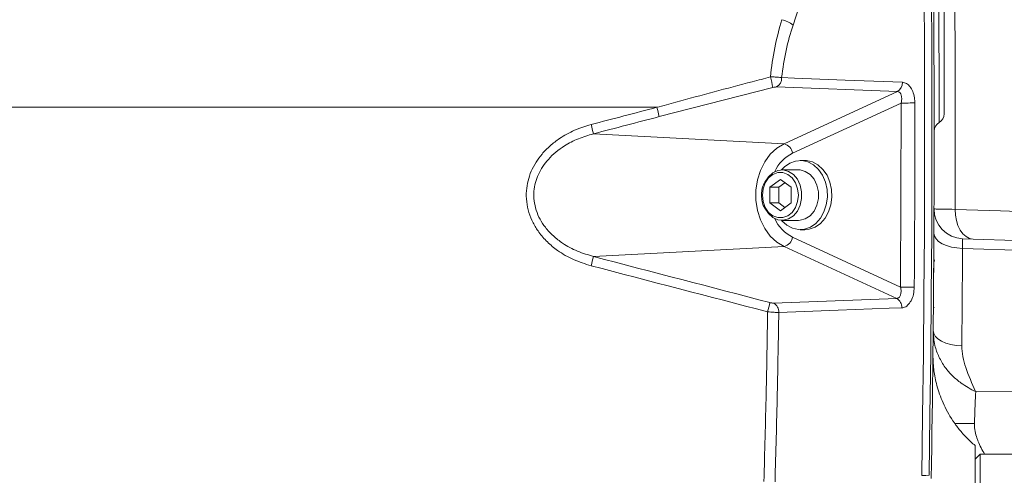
# Model space of a CAD drawing. Header units: millimetres. Extents: x 0 to 8410, y 0 to 5940.
# Tile 250 of 256: x 7390 to 7590, y 3079 to 3172. Entities that reach past the tile are written whole.
import ezdxf

# ---------------------------------------------------------------- set-up
doc = ezdxf.new("R2010")
doc.units = ezdxf.units.MM
doc.header["$LTSCALE"] = 10

msp = doc.modelspace()

# ---------------------------------------------------------------- linework, layer by layer
at = {"color": 8, "linetype": 'Continuous', "lineweight": 0}
for p, q in [((7550.316437, 3180.851504), (7546.934261, 3170.50986)), ((7542.824077, 3157.853648), (7519.858154, 3151.959107)), ((7568.06229, 3157.033488), (7543.599802, 3157.962129)), ((7545.13727, 3146.444723), (7568.06229, 3157.033488)), ((7568.827382, 3154.710934), (7546.864326, 3144.566462)), ((7568.715713, 3117.430255), (7568.827382, 3154.710934)), ((7519.38033, 3153.837368), (7300.329394, 3153.837368)), ((7506.549694, 3148.470447), (7545.13727, 3146.444723)), ((7546.864326, 3127.52299), (7568.715713, 3117.430255)), ((7506.549694, 3123.619005), (7545.13727, 3125.644848)), ((7567.925556, 3115.119264), (7545.13727, 3125.644848)), ((7625.240317, 3123.71926), (7581.242657, 3125.255749)), ((7543.019379, 3114.176557), (7567.925556, 3115.119264))]:
    msp.add_line(p, q, dxfattribs=at)
at = {"color": 7, "linetype": 'Continuous', "lineweight": 0}
for p, q in [((7549.308459, 3143.044755), (7548.376574, 3143.044755)), ((7548.077135, 3141.154811), (7544.690999, 3141.154811)), ((7542.21614, 3137.632534), (7544.383167, 3139.220163)), ((7544.383167, 3139.220163), (7546.550198, 3137.632534)), ((7542.21614, 3134.457037), (7542.21614, 3137.632534)), ((7544.063124, 3137.632534), (7542.21614, 3137.632534)), ((7544.063124, 3137.632534), (7545.306659, 3138.543532)), ((7544.063124, 3134.457037), (7544.063124, 3137.632534)), ((7546.550198, 3137.632534), (7546.550198, 3134.457037)), ((7544.383167, 3132.869289), (7542.21614, 3134.457037)), ((7544.063124, 3134.457037), (7542.21614, 3134.457037)), ((7545.306659, 3133.54592), (7544.063124, 3134.457037)), ((7546.550198, 3134.457037), (7544.383167, 3132.869289)), ((7544.690999, 3130.93476), (7548.077135, 3130.93476)), ((7548.376574, 3129.044816), (7549.308459, 3129.044816)), ((7581.263891, 3127.223656), (7625.240317, 3125.687883)), ((7575.586825, 3122.917101), (7575.418084, 3122.332975)), ((7575.406319, 3120.564267), (7575.408979, 3120.953605)), ((7575.363225, 3114.879891), (7575.365863, 3115.199015)), ((7575.510471, 3113.354132), (7575.393311, 3113.058254)), ((7583.800717, 3085.334942), (7583.800717, 3019.738004)), ((7584.800719, 3083.544776), (7583.800717, 3082.544729)), ((7607.800721, 3083.544776), (7584.800719, 3083.544776)), ((7584.800719, 3083.544776), (7584.800719, 2973.044798))]:
    msp.add_line(p, q, dxfattribs=at)
at = {"color": 7, "linetype": 'Continuous', "lineweight": 0, "flags": 128}
for points in [[(7573.464251, 3177.240893), (7573.534897, 3164.990232), (7573.568023, 3152.739212), (7573.563634, 3140.488193), (7573.52174, 3128.237173), (7573.442331, 3115.986511), (7573.325409, 3103.736446), (7573.170981, 3091.486857), (7572.979047, 3079.238221)], [(7574.460237, 3079.272315), (7574.652, 3091.515705), (7574.806287, 3103.760049), (7574.923097, 3116.004989), (7575.002423, 3128.250405), (7575.044273, 3140.49618), (7575.048639, 3152.742073), (7575.015521, 3164.987847), (7574.944927, 3177.233383)], [(7544.60566, 3130.935952), (7544.688753, 3130.839154), (7545.694015, 3129.928276), (7546.83379, 3129.324123), (7548.050928, 3129.056975), (7549.284394, 3129.140184), (7550.472333, 3129.569695), (7551.555193, 3130.323813), (7552.478655, 3131.364867), (7553.196422, 3132.640526), (7553.672506, 3134.086892), (7553.88303, 3135.631487), (7553.817435, 3137.196824), (7553.479007, 3138.704345), (7552.884727, 3140.07847), (7552.064395, 3141.250417), (7551.059133, 3142.161295), (7549.919358, 3142.765448), (7548.70222, 3143.032596), (7547.468754, 3142.949268), (7546.280811, 3142.519877), (7545.197955, 3141.765639), (7544.60566, 3141.153619)], [(7549.308459, 3129.044816), (7550.216279, 3129.140184), (7551.404222, 3129.569695), (7552.487074, 3130.323813), (7553.410544, 3131.364867), (7554.128311, 3132.640526), (7554.604395, 3134.086892), (7554.814911, 3135.631487), (7554.749316, 3137.196824), (7554.410896, 3138.704345), (7553.816615, 3140.07847), (7552.996277, 3141.250417), (7551.991015, 3142.161295), (7550.85124, 3142.765448), (7549.634105, 3143.032596), (7549.308459, 3143.044755)], [(7541.249889, 3138.698623), (7541.250477, 3138.699815), (7541.942536, 3139.779374), (7542.838438, 3140.581891), (7543.871733, 3141.04788), (7544.965791, 3141.14289), (7546.039468, 3140.859768), (7547.013136, 3140.219495), (7547.814581, 3139.269635), (7548.384364, 3138.080642), (7548.680226, 3136.74061), (7548.680226, 3135.348961), (7548.384364, 3134.008929), (7547.814581, 3132.819936), (7547.013136, 3131.870076), (7546.039468, 3131.229803), (7544.965791, 3130.946681), (7543.871733, 3131.041691), (7542.838438, 3131.50768), (7541.942536, 3132.310197), (7541.25826, 3133.373544)], [(7548.077135, 3141.154811), (7548.351931, 3141.14289), (7549.425608, 3140.859768), (7550.399273, 3140.219495), (7551.200717, 3139.269635), (7551.7705, 3138.080642), (7552.066362, 3136.74061), (7552.066362, 3135.348961), (7551.7705, 3134.008929), (7551.200717, 3132.819936), (7550.399273, 3131.870076), (7549.425608, 3131.229803), (7548.351931, 3130.946681), (7548.077135, 3130.93476)]]:
    msp.add_lwpolyline(points, dxfattribs=at)
at = {"color": 8, "linetype": 'Continuous', "lineweight": 0, "flags": 128}
for points in [[(7544.636148, 3159.8479), (7547.206811, 3159.750149), (7557.489446, 3159.359619), (7569.098643, 3158.918545)], [(7571.590788, 3154.715106), (7571.317336, 3154.714987), (7570.997639, 3154.714748), (7570.643439, 3154.714391), (7570.267758, 3154.713795), (7569.884389, 3154.713199), (7569.507426, 3154.712484), (7569.150722, 3154.711649), (7568.827382, 3154.710934)], [(7545.13727, 3125.644848), (7543.658486, 3126.535222), (7542.336861, 3127.760694), (7541.218947, 3129.27787), (7540.344125, 3131.033465), (7539.743206, 3132.96561), (7539.43736, 3135.006234), (7539.43736, 3137.083337), (7539.743206, 3139.123962), (7540.344125, 3141.055987), (7541.218947, 3142.811582), (7542.336861, 3144.328878), (7543.658486, 3145.55423), (7545.13727, 3146.444723)], [(7540.750439, 3136.044786), (7540.897588, 3134.746), (7541.327122, 3133.552358), (7542.004234, 3132.560775), (7542.874078, 3131.85136), (7543.866175, 3131.481692), (7544.900159, 3131.481692), (7545.892256, 3131.85136), (7546.7621, 3132.560775), (7547.439213, 3133.552358), (7547.868746, 3134.746), (7548.015899, 3136.044786), (7547.868746, 3137.343571), (7547.439213, 3138.537094), (7546.7621, 3139.528796), (7545.892256, 3140.238211), (7544.900159, 3140.607879), (7543.866175, 3140.607879), (7542.874078, 3140.238211), (7542.004234, 3139.528796), (7541.327122, 3138.537094), (7540.897588, 3137.343571), (7540.750439, 3136.044786)], [(7583.406902, 3127.148792), (7582.668557, 3127.286956), (7581.965714, 3127.644703), (7581.324703, 3128.208325), (7580.769523, 3128.956959), (7580.320983, 3129.862473), (7579.995877, 3130.890891), (7579.806379, 3132.003829), (7579.759597, 3133.159444)], [(7579.759597, 3133.159444), (7588.948383, 3132.83889), (7605.5395, 3132.26001)], [(7581.242657, 3125.255749), (7580.100528, 3125.336334), (7579.008228, 3125.526116), (7578.006013, 3125.818178), (7577.130846, 3126.201675), (7576.414972, 3126.662538), (7575.884796, 3127.183721), (7575.559853, 3127.746031), (7575.452126, 3128.328726)], [(7568.96182, 3113.218948), (7566.390603, 3113.121554), (7556.105702, 3112.731979), (7544.055636, 3112.275645)], [(7581.096544, 3105.497644), (7579.952611, 3105.58264), (7578.85874, 3105.77707), (7577.855377, 3106.073782), (7576.979629, 3106.461689), (7576.263889, 3106.926486), (7575.734637, 3107.451007), (7575.41143, 3108.01594), (7575.306228, 3108.600185)], [(7583.908125, 3096.225664), (7601.656786, 3096.406386), (7625.240317, 3096.643493)], [(7572.978943, 3079.228804), (7573.806926, 3079.253122), (7574.460237, 3079.272315)]]:
    msp.add_lwpolyline(points, dxfattribs=at)
at = {"color": 8, "linetype": 'Continuous', "lineweight": 0}
for centre, radius, start, end in [((3575.500719, 3148.044765), 4004.286549, 359.787011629, 1.365554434), ((7542.941523, 3165.122484), 6.705653, 53.45680344, 74.96542687), ((7523.752966, 3154.815585), 19.31158, 9.05126915, 15.53642437), ((7542.555562, 3159.763655), 2.082291, 300.09836739, 2.31870507), ((7567.018499, 3158.834744), 2.081832, 300.0914122, 2.30696186), ((7430.670312, 3130.269884), 91.787219, 13.66820295, 14.87802595), ((7353.144146, 3109.835388), 158.19586, 14.13591698, 14.83853566), ((7544.488067, 3144.114641), 2.418832, 10.76568331, 74.43119967), ((7550.432319, 3137.474774), 7.938678, 116.70803449, 155.20170472), ((7550.432781, 3134.615019), 7.93919, 204.79835209, 243.29009416), ((7544.488006, 3127.975015), 2.41893, 285.56964853, 349.22984469), ((3575.291322, 3145.00139), 4006, 359.434988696, 359.71758659), ((7353.031006, 3162.285871), 158.313342, 345.16086509, 345.86292059), ((7572.012348, 3389.751793), 272.341491, 269.30642992, 269.88780377), ((7566.877813, 3113.315216), 2.08623, 357.35519179, 59.85310402), ((7489.560243, 3126.342866), 54.071674, 345.06306439, 347.11357293), ((7541.971743, 3112.372545), 2.086145, 357.33769392, 59.8551519), ((7580.304665, 2844.79165), 244.97916, 89.21727543, 90.15744223)]:
    msp.add_arc(centre, radius, start, end, dxfattribs=at)
at = {"color": 7, "linetype": 'Continuous', "lineweight": 0}
for centre, radius, start, end in [((3575.500719, 3148.044765), 4000, 359.005313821, 0.454754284), ((7577.500795, 3149.041927), 2.000203, 119.7662451, 179.98607744), ((7575.500593, 3152.506221), 2.000129, 300.16288841, 359.99820435), ((7581.473288, 3133.21997), 6, 179.78796802, 268)]:
    msp.add_arc(centre, radius, start, end, dxfattribs=at)
at = {"color": 8, "linetype": 'Continuous', "lineweight": 0}
for centre, major_axis, ratio, start_param, end_param in [((7487.500719, 2243.733011), (3553.235878, 996.804059), 0.235776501, 1.4957966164, 1.4995360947), ((7487.996449, 2241.854771), (3551.223084, 996.865206), 0.2358896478, 1.4957236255, 1.4994631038), ((7487.996449, 4030.234758), (3551.223084, -996.865206), 0.2358896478, 4.7837222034, 4.793759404), ((7487.500719, 4028.356518), (3553.235878, -996.804059), 0.235776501, 4.7836492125, 4.7936864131)]:
    msp.add_ellipse(centre, major_axis=major_axis, ratio=ratio, start_param=start_param, end_param=end_param, dxfattribs=at)
for points, knots in [([(7576.500653, 3150.786087), (7576.500653, 3150.782122), (7576.500653, 3150.724638), (7576.500638, 3150.941896), (7576.500529, 3151.452137), (7576.500273, 3152.335782), (7576.499706, 3153.50693), (7576.498698, 3154.956848), (7576.497127, 3156.629978), (7576.494812, 3158.488607), (7576.491484, 3160.635418), (7576.487164, 3162.87495), (7576.481995, 3165.109237), (7576.476693, 3167.116707), (7576.471067, 3169.006163), (7576.465438, 3170.730606), (7576.46013, 3172.23319), (7576.45544, 3173.479019), (7576.451695, 3174.429153), (7576.449203, 3175.037012), (7576.448091, 3175.308791), (7576.448271, 3175.263989), (7576.448313, 3175.253436)], [0, 0, 0, 0, 0.00397876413, 0.0576821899, 0.11138609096, 0.1650969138, 0.21880714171, 0.2724904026, 0.32617265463, 0.3798127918, 0.43345233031, 0.500325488, 0.55392132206, 0.60751705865, 0.66113946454, 0.71476256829, 0.76844254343, 0.82212084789, 0.87586983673, 0.92961904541, 0.98342245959, 1, 1, 1, 1]), ([(7542.358908, 3159.98821), (7542.605282, 3161.973002), (7543.104072, 3165.991268), (7544.151117, 3169.714453), (7544.680982, 3171.598599)], [0, 0, 0, 0, 0.4939424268, 1, 1, 1, 1]), ([(7546.934261, 3170.50986), (7546.426197, 3168.823315), (7545.398138, 3165.410617), (7544.892102, 3161.716431), (7544.636148, 3159.8479)], [0, 0, 0, 0, 0.4941970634, 1, 1, 1, 1]), ([(7519.38033, 3153.837368), (7520.666748, 3154.187672), (7527.099288, 3155.939314), (7534.760763, 3157.989096), (7541.136269, 3159.666527), (7542.358908, 3159.98821)], [0, 0, 0, 0, 0.1680806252, 0.8404618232, 1, 1, 1, 1]), ([(7542.358908, 3159.98821), (7542.69873, 3159.990045), (7543.108935, 3159.99226), (7543.81823, 3159.957226), (7544.269626, 3159.913546), (7544.571305, 3159.859514), (7544.636148, 3159.8479)], [0, 0, 0, 0, 0.3911859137, 0.4722058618, 0.88655624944, 1, 1, 1, 1]), ([(7569.098643, 3158.918545), (7569.372881, 3158.865431), (7569.921206, 3158.759232), (7570.647822, 3158.068203), (7571.209213, 3157.060698), (7571.536457, 3155.88617), (7571.574257, 3155.071406), (7571.590788, 3154.715106)], [0, 0, 0, 0, 0.2028271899, 0.4055420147, 0.612422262, 0.8305103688, 1, 1, 1, 1]), ([(7543.599802, 3157.962129), (7543.577771, 3157.962574), (7543.474228, 3157.964667), (7543.220958, 3157.942433), (7542.96281, 3157.884684), (7542.824077, 3157.853648)], [0, 0, 0, 0, 0.1111322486, 0.5223082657, 1, 1, 1, 1]), ([(7568.827382, 3154.710934), (7568.863608, 3154.908789), (7568.945341, 3155.355193), (7568.926243, 3156.00165), (7568.765011, 3156.561318), (7568.474614, 3156.949302), (7568.198466, 3157.005685), (7568.06229, 3157.033488)], [0, 0, 0, 0, 0.18169518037, 0.409944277, 0.61730747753, 0.81128370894, 1, 1, 1, 1]), ([(7571.590788, 3154.715106), (7571.592566, 3153.381791), (7571.601459, 3146.715132), (7571.587076, 3134.280137), (7571.515988, 3123.178887), (7571.479051, 3117.410824)], [0, 0, 0, 0, 0.1072237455, 0.5361252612, 1, 1, 1, 1]), ([(7506.06439, 3121.740863), (7504.868314, 3122.116084), (7502.477623, 3122.866068), (7499.519794, 3124.575255), (7497.182368, 3126.499893), (7495.514364, 3128.398522), (7494.267608, 3130.425494), (7493.41768, 3132.501796), (7492.962961, 3134.703192), (7492.916705, 3136.883872), (7493.260858, 3138.963151), (7494.135881, 3141.555896), (7495.682234, 3143.99184), (7497.754269, 3146.097238), (7499.935904, 3147.771025), (7502.695577, 3149.302986), (7504.941091, 3150.000022), (7506.06439, 3150.348708)], [0, 0, 0, 0, 0.0900314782, 0.1799529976, 0.243703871, 0.3073906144, 0.3608760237, 0.4143220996, 0.4680531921, 0.5217712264, 0.5703832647, 0.6190164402, 0.7180228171, 0.7745388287, 0.8310909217, 0.9155046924, 1, 1, 1, 1]), ([(7506.549694, 3148.470447), (7505.521358, 3148.172052), (7503.465814, 3147.575588), (7500.303531, 3145.930642), (7497.407915, 3143.569022), (7495.248173, 3140.371944), (7494.434726, 3137.366355), (7494.492077, 3134.873323), (7494.912651, 3132.949998), (7495.698497, 3131.142388), (7496.851889, 3129.375155), (7498.388972, 3127.727659), (7500.547687, 3126.056035), (7503.268046, 3124.580576), (7505.455306, 3123.939677), (7506.549694, 3123.619005)], [0, 0, 0, 0, 0.0862207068, 0.1723468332, 0.2857563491, 0.3837584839, 0.4784804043, 0.5308603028, 0.5832607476, 0.6359369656, 0.6886686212, 0.7525321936, 0.8164720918, 0.908172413, 1, 1, 1, 1]), ([(7575.47333, 3133.242175), (7575.521667, 3133.241241), (7575.652102, 3133.238721), (7576.925829, 3133.21411), (7578.815046, 3133.177665), (7579.759597, 3133.159444)], [0, 0, 0, 0, 0.2274423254, 0.6137446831, 1, 1, 1, 1]), ([(7581.263891, 3127.223656), (7581.251703, 3127.171886), (7581.228205, 3127.072072), (7581.22238, 3126.34571), (7581.235898, 3125.619097), (7581.242657, 3125.255749)], [0, 0, 0, 0, 0.350101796, 0.6750135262, 1, 1, 1, 1]), ([(7567.925556, 3115.119264), (7567.98592, 3115.125373), (7568.193113, 3115.146342), (7568.506574, 3115.372417), (7568.755425, 3115.897081), (7568.844322, 3116.618052), (7568.759051, 3117.156561), (7568.715713, 3117.430255)], [0, 0, 0, 0, 0.0825908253, 0.2834853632, 0.5059784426, 0.748916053, 1, 1, 1, 1]), ([(7571.479051, 3117.410824), (7571.44473, 3116.915596), (7571.37605, 3115.92462), (7570.883722, 3114.617513), (7570.176146, 3113.678468), (7569.487733, 3113.275603), (7569.081129, 3113.231801), (7568.96182, 3113.218948)], [0, 0, 0, 0, 0.2353978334, 0.4710432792, 0.6978924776, 0.9113531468, 1, 1, 1, 1]), ([(7542.270071, 3114.283845), (7542.343119, 3114.266075), (7542.518997, 3114.22329), (7542.791067, 3114.179797), (7542.943261, 3114.177637), (7543.019379, 3114.176557)], [0, 0, 0, 0, 0.2620442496, 0.6309160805, 1, 1, 1, 1]), ([(7541.041209, 3078.008101), (7541.205622, 3083.976861), (7541.521418, 3095.441338), (7541.713002, 3106.908554), (7541.804842, 3112.405583)], [0, 0, 0, 0, 0.5206308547, 1, 1, 1, 1]), ([(7544.055636, 3112.275645), (7543.827594, 3112.279073), (7543.373322, 3112.285902), (7542.558925, 3112.337077), (7542.025004, 3112.385582), (7541.804842, 3112.405583)], [0, 0, 0, 0, 0.3720016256, 0.7410448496, 1, 1, 1, 1]), ([(7544.055636, 3112.275645), (7543.964192, 3106.805361), (7543.772851, 3095.359213), (7543.458022, 3083.915786), (7543.293654, 3077.941343)], [0, 0, 0, 0, 0.4779148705, 1, 1, 1, 1]), ([(7583.908125, 3096.225664), (7583.90131, 3096.22908), (7582.904742, 3096.728654), (7581.244987, 3097.68003), (7579.19481, 3099.388342), (7577.636515, 3101.158294), (7576.414881, 3103.240148), (7575.484328, 3105.751483), (7575.369491, 3107.588301), (7575.306228, 3108.600185)], [0, 0, 0, 0, 0.0014692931, 0.2148628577, 0.358154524, 0.5013887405, 0.6559682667, 0.8104765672, 1, 1, 1, 1]), ([(7581.096544, 3105.497644), (7581.141409, 3104.770736), (7581.232191, 3103.299894), (7582.131905, 3100.177034), (7583.166666, 3097.852682), (7583.904829, 3096.232896), (7583.908125, 3096.225664)], [0, 0, 0, 0, 0.22702804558, 0.45937404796, 0.99758622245, 1, 1, 1, 1]), ([(7583.908125, 3096.225664), (7583.8705, 3095.413338), (7583.805298, 3094.005633), (7583.719325, 3091.783758), (7583.674158, 3090.433004), (7583.651251, 3089.747951)], [0, 0, 0, 0, 0.4020635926, 0.6967483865, 1, 1, 1, 1]), ([(7583.651251, 3089.747951), (7583.650068, 3089.57622), (7583.64562, 3088.930252), (7583.825944, 3087.822375), (7584.132605, 3086.850123), (7584.718968, 3085.345596), (7585.230622, 3084.406851), (7585.700489, 3083.544776)], [0, 0, 0, 0, 0.0733503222, 0.2759082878, 0.4791411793, 0.5216813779, 1, 1, 1, 1])]:
    msp.add_open_spline(points, degree=3, knots=knots, dxfattribs=at)
at = {"color": 7, "linetype": 'Continuous', "lineweight": 0}
for points, knots in [([(7577.500722, 3173.395559), (7577.500722, 3173.399767), (7577.500722, 3173.410383), (7577.500722, 3172.079621), (7577.500722, 3169.730169), (7577.500722, 3166.581244), (7577.500722, 3163.479652), (7577.500722, 3160.387717), (7577.500722, 3157.461472), (7577.500722, 3154.713885), (7577.500722, 3153.038693), (7577.500722, 3152.322531), (7577.500722, 3152.51915), (7577.500722, 3152.525589)], [0, 0, 0, 0, 0.0704920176, 0.1778596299, 0.2851122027, 0.3922887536, 0.4994509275, 0.56656345, 0.6738784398, 0.7813181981, 0.8888389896, 0.9963595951, 1, 1, 1, 1]), ([(7541.160284, 3138.630912), (7541.056195, 3138.421831), (7540.771607, 3137.850187), (7540.592176, 3136.947578), (7540.567283, 3136.284764), (7540.55827, 3136.044786)], [0, 0, 0, 0, 0.2689439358, 0.7353139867, 1, 1, 1, 1]), ([(7540.55827, 3136.044786), (7540.566326, 3135.817714), (7540.589435, 3135.166378), (7540.766826, 3134.25239), (7541.060141, 3133.659405), (7541.173178, 3133.430884)], [0, 0, 0, 0, 0.2475286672, 0.7100161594, 1, 1, 1, 1]), ([(7575.408979, 3120.953605), (7575.412221, 3121.439755), (7575.417088, 3122.169639), (7575.422653, 3123.051688), (7575.427225, 3123.794285), (7575.430981, 3124.423316), (7575.431453, 3124.504359), (7575.431689, 3124.544904)], [0, 0, 0, 0, 0.25023034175, 0.37568481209, 0.50091432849, 0.75031031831, 1, 1, 1, 1]), ([(7575.396567, 3119.179651), (7575.396614, 3119.186421), (7575.396685, 3119.196584), (7575.397898, 3119.364378), (7575.399356, 3119.568151), (7575.40129, 3119.840771), (7575.404229, 3120.260589), (7575.406682, 3120.618174), (7575.408316, 3120.85633)], [0, 0, 0, 0, 0.249863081, 0.375073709, 0.5001307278, 0.625231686, 0.7504003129, 1, 1, 1, 1]), ([(7575.327991, 3110.872194), (7575.328402, 3110.916481), (7575.329019, 3110.982981), (7575.333464, 3111.464961), (7575.339491, 3112.12878), (7575.349611, 3113.261533), (7575.358685, 3114.340199), (7575.363225, 3114.879891)], [0, 0, 0, 0, 0.24983076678, 0.37514379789, 0.50054766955, 0.75010716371, 1, 1, 1, 1]), ([(7575.348264, 3113.122151), (7575.348331, 3113.130558), (7575.348464, 3113.147369), (7575.349216, 3113.224166), (7575.349812, 3113.299592), (7575.349836, 3113.302753)], [0, 0, 0, 0, 0.4894269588, 0.9786069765, 1, 1, 1, 1]), ([(7583.820528, 3085.301444), (7583.515297, 3085.550935), (7582.614735, 3086.287039), (7581.298727, 3087.675768), (7579.889124, 3089.408233), (7578.695483, 3091.204461), (7577.704744, 3093.019011), (7576.911246, 3094.818725), (7576.301997, 3096.565101), (7575.860305, 3098.217918), (7575.564384, 3099.732165), (7575.38832, 3101.055002), (7575.302651, 3102.103626), (7575.270517, 3102.838838), (7575.261637, 3103.270517), (7575.259892, 3103.461825), (7575.259723, 3103.513781), (7575.259677, 3103.527948)], [0, 0, 0, 0, 0.05639272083, 0.16638249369, 0.27296735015, 0.3758313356, 0.47454078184, 0.56852050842, 0.65700839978, 0.7390007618, 0.81316062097, 0.87771331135, 0.92984948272, 0.96403910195, 0.98316603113, 0.99540951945, 1, 1, 1, 1])]:
    msp.add_open_spline(points, degree=3, knots=knots, dxfattribs=at)

doc.saveas('drawing.dxf')
